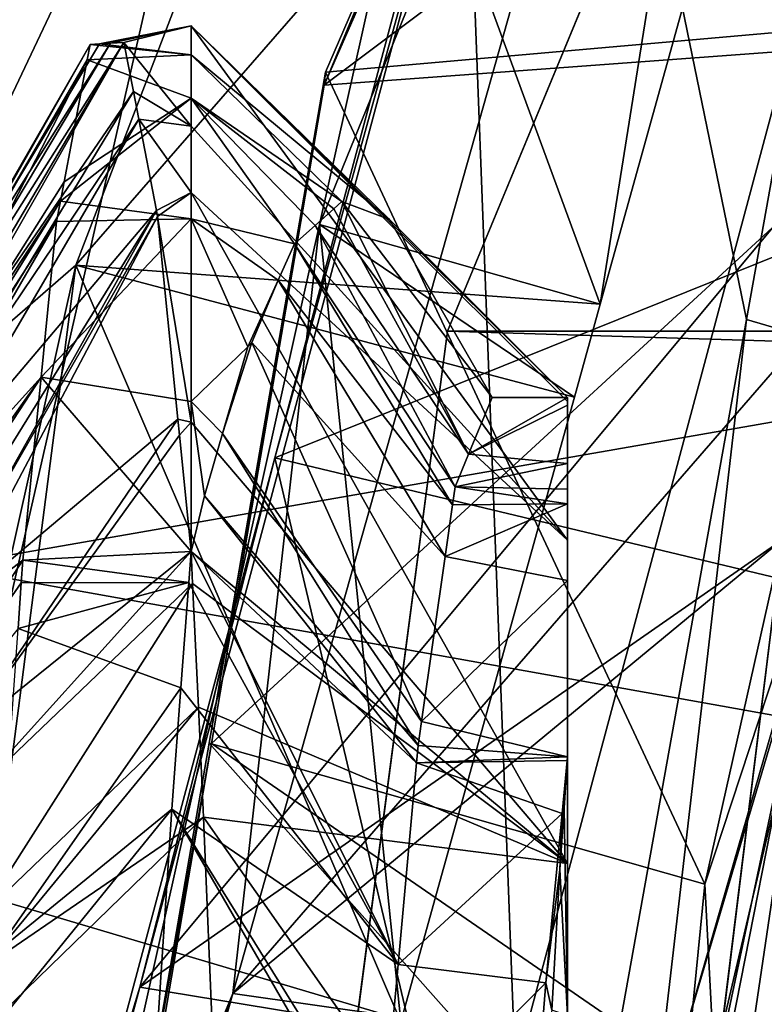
# Model space of a CAD drawing. Extents: x 0 to 200, y 18 to 95.
# Tile 36 of 256: x 34.272 to 35.262, y 48.921 to 50.229. Entities that reach past the tile are written whole.
import ezdxf

# ---------------------------------------------------------------- set-up
doc = ezdxf.new("R2010")
doc.units = 0

msp = doc.modelspace()

# ---------------------------------------------------------------- linework, layer by layer
for points in [[(32.548428, 54.895134, 1.499999), (31.358555, 52.606842, 1.499999), (38.450687, 49.605213, 1.499999)], [(38.81921, 50.385906, 1.499999), (32.548428, 54.895134, 1.499999), (38.450687, 49.605213, 1.499999)], [(29.777065, 48.735497), (57.841534, 53.63353), (29.699997, 47.227016)], [(57.841534, 53.63353), (58.344566, 52.458443), (29.699997, 47.227016)], [(29.962137, 50.000259), (57.841534, 53.63353), (29.777065, 48.735497)], [(30.255661, 51.244335), (57.841534, 53.63353), (29.962137, 50.000259)], [(36.018936, 52.935329, 31.759167), (35.17115, 51.379719, 31.800529), (35.474136, 50.190804, 31.391243)], [(31.358555, 52.606842, 1.499999), (30.602217, 50.141075, 1.499999), (38.188873, 48.782566, 1.499999)], [(38.450687, 49.605213, 1.499999), (31.358555, 52.606842, 1.499999), (38.188873, 48.782566, 1.499999)], [(58.344566, 52.458443), (58.744335, 51.244335), (29.699997, 47.227016)], [(34.739777, 52.443958, 63.25), (33.848511, 50.231045, 63.25), (33.912987, 50.21286, 63.5)], [(34.798859, 52.41238, 63.5), (34.739777, 52.443958, 63.25), (33.912987, 50.21286, 63.5)], [(34.798859, 52.41238, 63.5), (33.912987, 50.21286, 63.5), (33.958138, 50.199066, 256.876404)], [(34.335239, 51.431522, 257.182404), (34.798859, 52.41238, 63.5), (33.958138, 50.199066, 256.876404)], [(35.839737, 52.227016, 2.686884), (44.499992, 47.227016, 2.686884), (34.499989, 47.227016, 2.686884)], [(34.840733, 49.815205, 282.572418), (35.839737, 52.227016, 2.686884), (34.499989, 47.227016, 2.686884)], [(117.93441, 49.815205, 282.572418), (35.839737, 52.227016, 281.573425), (34.840733, 49.815205, 282.572418)], [(35.839737, 52.227016, 281.573425), (35.839737, 52.227016, 2.686884), (34.840733, 49.815205, 282.572418)], [(35.550579, 52.134079, 33.480324), (35.772442, 50.96463, 33.934185), (34.676701, 50.142056, 33.531132)], [(34.818916, 50.4841, 33.323059), (35.550579, 52.134079, 33.480324), (34.676701, 50.142056, 33.531132)], [(29.884443, 50.60128, 27.5), (34.36409, 52.108208, 27.5), (33.249989, 47.227016, 27.5)], [(34.36409, 52.108208, 27.5), (34.814583, 51.891266, 28), (33.249989, 47.227016, 27.5)], [(34.814583, 51.891266, 29.5), (35.16227, 52.028786, 29.5), (34.019516, 49.619118, 29.5)], [(35.16227, 52.028786, 29.5), (34.346684, 49.902905, 29.5), (34.019516, 49.619118, 29.5)], [(35.16227, 52.028786, 29.5), (35.390987, 51.101551, 30.101215), (34.346684, 49.902905, 29.5)], [(34.814583, 51.891266, 28), (33.749996, 47.227016, 28), (33.249989, 47.227016, 27.5)], [(34.814583, 51.891266, 28), (34.814583, 51.891266, 29.5), (33.749996, 47.227016, 28)], [(34.814583, 51.891266, 29.5), (34.019516, 49.619118, 29.5), (33.749996, 47.227016, 28)], [(34.953041, 48.244423, 34.5), (34.814583, 51.891266, 34.5), (33.749996, 47.227016, 34.5)], [(34.814583, 51.891266, 34.5), (34.814583, 51.891266, 49), (33.749996, 47.227016, 34.5)], [(34.814583, 51.891266, 49), (33.749996, 47.227016, 49), (33.749996, 47.227016, 34.5)], [(34.814583, 51.891266, 49), (41.035889, 49.227016, 49), (33.749996, 47.227016, 49)], [(35.237759, 49.830742, 34.5), (34.814583, 51.891266, 34.5), (34.953041, 48.244423, 34.5)], [(34.814583, 51.891266, 49), (42.499989, 50.691116, 49), (41.035889, 49.227016, 49)], [(35.34153, 50.408886, 34.5), (34.814583, 51.891266, 34.5), (35.237759, 49.830742, 34.5)], [(35.33326, 51.669514, 30.299023), (34.796684, 50.522949, 30.325537), (35.043629, 49.850914, 30.121138)], [(35.390987, 51.101551, 30.101215), (35.33326, 51.669514, 30.299023), (35.043629, 49.850914, 30.121138)], [(34.252911, 51.61454, 257.595337), (34.375996, 51.615707, 257.431183), (33.735664, 50.121185, 257.172241)], [(34.375996, 51.615707, 257.431183), (33.853142, 50.125046, 257.004089), (33.735664, 50.121185, 257.172241)], [(34.375996, 51.615707, 257.431183), (34.335239, 51.431522, 257.182404), (33.853142, 50.125046, 257.004089)], [(34.335239, 51.431522, 257.182404), (33.958138, 50.199066, 256.876404), (33.853142, 50.125046, 257.004089)], [(35.17115, 51.379719, 31.800529), (34.980984, 51.030773, 31.809807), (35.474136, 50.190804, 31.391243)], [(35.236897, 51.349361, 30.500292), (35.450817, 49.966232, 30.962784), (34.555553, 48.935143, 30.559135)], [(34.670456, 49.957104, 30.338158), (35.236897, 51.349361, 30.500292), (34.555553, 48.935143, 30.559135)], [(34.796684, 50.522949, 30.325537), (35.236897, 51.349361, 30.500292), (34.670456, 49.957104, 30.338158)], [(35.236897, 51.349361, 30.500292), (35.871105, 51.054245, 30.933399), (35.450817, 49.966232, 30.962784)], [(58.744335, 51.244335), (59.037842, 50.000259), (29.699997, 47.227016)], [(34.346684, 49.902905, 29.5), (35.390987, 51.101551, 30.101215), (35.043629, 49.850914, 30.121138)], [(35.432251, 49.977917, 31.396709), (34.980984, 51.030773, 31.809807), (34.610973, 49.646736, 31.84325)], [(34.980984, 51.030773, 31.809807), (34.908546, 50.721031, 32.016747), (34.610973, 49.646736, 31.84325)], [(35.474136, 50.190804, 31.391243), (34.980984, 51.030773, 31.809807), (35.432251, 49.977917, 31.396709)], [(91.499992, 47.227016, 263.5), (33.5, 50.977016, 264.504822), (33.5, 47.227016, 263.5)], [(91.499992, 50.977016, 264.504822), (33.5, 50.977016, 264.504822), (91.499992, 47.227016, 263.5)], [(91.499992, 50.977016, 277.495178), (91.499992, 47.227016, 278.5), (33.5, 47.227016, 278.5)], [(33.5, 50.977016, 277.495178), (91.499992, 50.977016, 277.495178), (33.5, 47.227016, 278.5)], [(35.772442, 50.96463, 33.934185), (35.547836, 50.20615, 33.954327), (34.676701, 50.142056, 33.531132)], [(34.908546, 50.721031, 32.016747), (35.595371, 50.340614, 32.452675), (34.431847, 48.943367, 32.059673)], [(34.610973, 49.646736, 31.84325), (34.908546, 50.721031, 32.016747), (34.431847, 48.943367, 32.059673)], [(34.796684, 50.522949, 30.325537), (34.670456, 49.957104, 30.338158), (35.043629, 49.850914, 30.121138)], [(34.678684, 50.159264, 33.331318), (34.818916, 50.4841, 33.323059), (34.676701, 50.142056, 33.531132)], [(35.563259, 50.237049, 32.889435), (34.818916, 50.4841, 33.323059), (34.678684, 50.159264, 33.331318)], [(35.34153, 50.408886, 34.5), (35.237759, 49.830742, 34.5), (35.414829, 49.778988, 34.40218)], [(66.499992, 47.227016, 285), (66.499992, 50.376331, 284.641174), (29.499992, 47.227016, 285)], [(66.499992, 50.376331, 284.641174), (29.499992, 50.376331, 284.641174), (29.499992, 47.227016, 285)], [(35.595371, 50.340614, 32.452675), (35.285339, 49.537872, 32.474354), (34.431847, 48.943367, 32.059673)], [(35.563259, 50.237049, 32.889435), (34.678684, 50.159264, 33.331318), (35.182537, 49.080372, 32.920113)], [(35.285339, 49.537872, 32.474354), (35.563259, 50.237049, 32.889435), (35.182537, 49.080372, 32.920113)], [(34.378334, 50.196884, 9.804718), (34.499989, 50.22065, 10.195353), (34.499989, 50.182484, 9.808414)], [(34.392609, 50.197689, 10.072704), (34.499989, 50.22065, 10.195353), (34.378334, 50.196884, 9.804718)], [(34.410656, 50.198715, 10.411825), (34.499989, 50.22065, 10.195353), (34.392609, 50.197689, 10.072704)], [(34.499989, 50.22065, 10.195353), (34.410656, 50.198715, 10.411825), (34.499989, 50.08744, 10.767765)], [(34.999996, 49.72171, 10.162793), (34.499989, 50.22065, 10.195353), (34.999996, 49.537262, 10.955386)], [(34.499989, 50.22065, 10.195353), (34.499989, 50.08744, 10.767765), (34.999996, 49.537262, 10.955386)], [(34.999996, 49.727016, 10.000002), (34.499989, 50.22065, 10.195353), (34.999996, 49.72171, 10.162793)], [(34.763397, 49.963619, 10.000002), (34.499989, 50.22065, 10.195353), (34.999996, 49.727016, 10.000002)], [(34.499989, 50.182484, 9.808414), (34.499989, 50.22065, 10.195353), (34.763397, 49.963619, 10.000002)], [(34.410656, 50.198715, 10.411825), (34.10384, 49.714836, 10.060154), (34.119724, 49.706902, 10.309093)], [(34.410656, 50.198715, 10.411825), (34.392609, 50.197689, 10.072704), (34.10384, 49.714836, 10.060154)], [(34.410656, 50.198715, 10.411825), (34.119724, 49.706902, 10.309093), (34.123257, 49.695366, 10.363012)], [(34.423218, 50.133823, 10.638706), (34.410656, 50.198715, 10.411825), (34.123257, 49.695366, 10.363012)], [(34.410656, 50.198715, 10.411825), (34.423218, 50.133823, 10.638706), (34.499989, 50.08744, 10.767765)], [(34.527092, 49.267334, 33.55191), (35.547836, 50.20615, 33.954327), (35.143986, 48.842464, 33.99054)], [(34.676701, 50.142056, 33.531132), (35.547836, 50.20615, 33.954327), (34.527092, 49.267334, 33.55191)], [(35.547836, 50.20615, 33.954327), (35.414829, 49.778988, 34.40218), (35.143986, 48.842464, 33.99054)], [(34.365891, 50.196178, 9.570778), (34.361958, 50.175476, 9.499874), (34.074947, 49.683376, 9.609326)], [(34.091888, 49.72081, 9.872642), (34.365891, 50.196178, 9.570778), (34.074947, 49.683376, 9.609326)], [(34.392609, 50.197689, 10.072704), (34.091888, 49.72081, 9.872642), (34.10384, 49.714836, 10.060154)], [(34.392609, 50.197689, 10.072704), (34.378334, 50.196884, 9.804718), (34.091888, 49.72081, 9.872642)], [(34.378334, 50.196884, 9.804718), (34.365891, 50.196178, 9.570778), (34.091888, 49.72081, 9.872642)], [(34.365891, 50.196178, 9.570778), (34.499989, 50.182484, 9.808414), (34.361958, 50.175476, 9.499874)], [(34.365891, 50.196178, 9.570778), (34.378334, 50.196884, 9.804718), (34.499989, 50.182484, 9.808414)], [(34.0634, 49.657875, 9.429924), (34.361958, 50.175476, 9.499874), (34.042625, 49.556412, 9.120159)], [(34.361958, 50.175476, 9.499874), (34.331261, 50.013802, 8.94627), (34.042625, 49.556412, 9.120159)], [(34.073235, 49.679596, 9.582717), (34.361958, 50.175476, 9.499874), (34.0634, 49.657875, 9.429924)], [(34.074947, 49.683376, 9.609326), (34.361958, 50.175476, 9.499874), (34.073235, 49.679596, 9.582717)], [(34.361958, 50.175476, 9.499874), (34.499989, 50.124794, 9.223543), (34.331261, 50.013802, 8.94627)], [(34.361958, 50.175476, 9.499874), (34.499989, 50.182484, 9.808414), (34.499989, 50.124794, 9.223543)], [(34.700394, 49.98753, 9.533875), (34.499989, 50.182484, 9.808414), (34.763397, 49.963619, 10.000002)], [(34.499989, 50.124794, 9.223543), (34.499989, 50.182484, 9.808414), (34.700394, 49.98753, 9.533875)], [(34.678684, 50.159264, 33.331318), (34.524067, 49.267693, 33.35244), (35.182537, 49.080372, 32.920113)], [(34.678684, 50.159264, 33.331318), (34.676701, 50.142056, 33.531132), (34.524067, 49.267693, 33.35244)], [(38.038387, 47.93248, 1.499999), (30.602217, 50.141075, 1.499999), (30.304358, 47.579166, 1.499999)], [(38.188873, 48.782566, 1.499999), (30.602217, 50.141075, 1.499999), (38.038387, 47.93248, 1.499999)], [(34.423218, 50.133823, 10.638706), (34.123257, 49.695366, 10.363012), (34.134537, 49.658447, 10.535583)], [(34.430401, 50.096725, 10.768429), (34.423218, 50.133823, 10.638706), (34.134537, 49.658447, 10.535583)], [(34.423218, 50.133823, 10.638706), (34.430401, 50.096725, 10.768429), (34.499989, 50.08744, 10.767765)], [(34.524067, 49.267693, 33.35244), (34.676701, 50.142056, 33.531132), (34.527092, 49.267334, 33.55191)], [(34.326302, 49.987709, 8.856922), (34.499989, 50.124794, 9.223543), (34.499989, 49.964375, 8.869357)], [(34.331261, 50.013802, 8.94627), (34.499989, 50.124794, 9.223543), (34.326302, 49.987709, 8.856922)], [(34.499989, 50.124794, 9.223543), (34.664974, 49.955708, 9.267356), (34.637512, 49.931053, 9.060882)], [(34.499989, 49.964375, 8.869357), (34.499989, 50.124794, 9.223543), (34.637512, 49.931053, 9.060882)], [(34.499989, 50.124794, 9.223543), (34.68956, 49.977791, 9.452317), (34.664974, 49.955708, 9.267356)], [(34.499989, 50.124794, 9.223543), (34.700394, 49.98753, 9.533875), (34.68956, 49.977791, 9.452317)], [(34.430401, 50.096725, 10.768429), (34.134537, 49.658447, 10.535583), (34.147949, 49.614513, 10.740943)], [(34.453899, 49.975288, 11.193037), (34.430401, 50.096725, 10.768429), (34.147949, 49.614513, 10.740943)], [(34.499989, 49.99931, 11.146463), (34.430401, 50.096725, 10.768429), (34.453899, 49.975288, 11.193037)], [(34.499989, 50.08744, 10.767765), (34.430401, 50.096725, 10.768429), (34.499989, 49.99931, 11.146463)], [(34.499989, 50.08744, 10.767765), (34.499989, 49.99931, 11.146463), (34.999996, 49.537262, 10.955386)], [(34.331261, 50.013802, 8.94627), (34.326302, 49.987709, 8.856922), (34.042625, 49.556412, 9.120159)], [(59.037842, 50.000259), (59.222916, 48.735497), (29.699997, 47.227016)], [(34.499989, 49.99931, 11.146463), (34.453899, 49.975288, 11.193037), (34.455433, 49.967396, 11.220623)], [(34.499989, 49.99931, 11.146463), (34.455433, 49.967396, 11.220623), (34.499989, 49.69405, 11.649083)], [(34.999996, 49.537262, 10.955386), (34.499989, 49.99931, 11.146463), (34.999996, 49.108028, 11.646751)], [(34.499989, 49.99931, 11.146463), (34.499989, 49.69405, 11.649083), (34.999996, 49.108028, 11.646751)], [(34.326302, 49.987709, 8.856922), (34.32119, 49.960758, 8.764636), (34.034641, 49.517426, 9.001132)], [(34.042625, 49.556412, 9.120159), (34.326302, 49.987709, 8.856922), (34.034641, 49.517426, 9.001132)], [(34.326302, 49.987709, 8.856922), (34.499989, 49.964375, 8.869357), (34.32119, 49.960758, 8.764636)], [(35.432251, 49.977917, 31.396709), (34.610973, 49.646736, 31.84325), (35.333141, 49.474293, 31.409641)], [(34.664974, 49.955708, 9.267356), (34.68956, 49.977791, 9.452317), (34.868687, 49.651711, 9.516478)], [(34.68956, 49.977791, 9.452317), (34.700394, 49.98753, 9.533875), (34.868687, 49.651711, 9.516478)], [(34.700394, 49.98753, 9.533875), (34.899994, 49.727016, 10.000002), (34.868687, 49.651711, 9.516478)], [(34.700394, 49.98753, 9.533875), (34.763397, 49.963619, 10.000002), (34.899994, 49.727016, 10.000002)], [(34.453899, 49.975288, 11.193037), (34.147949, 49.614513, 10.740943), (34.165249, 49.510174, 10.990832)], [(34.453899, 49.975288, 11.193037), (34.165249, 49.510174, 10.990832), (34.171566, 49.471973, 11.082321)], [(34.455433, 49.967396, 11.220623), (34.453899, 49.975288, 11.193037), (34.171566, 49.471973, 11.082321)], [(34.455433, 49.967396, 11.220623), (34.171566, 49.471973, 11.082321), (34.176662, 49.441257, 11.155892)], [(34.482418, 49.698029, 11.651058), (34.455433, 49.967396, 11.220623), (34.176662, 49.441257, 11.155892)], [(34.30064, 49.754116, 8.438565), (34.499989, 49.964375, 8.869357), (34.499989, 49.721901, 8.334)], [(34.32119, 49.960758, 8.764636), (34.499989, 49.964375, 8.869357), (34.30064, 49.754116, 8.438565)], [(34.455433, 49.967396, 11.220623), (34.482418, 49.698029, 11.651058), (34.499989, 49.69405, 11.649083)], [(34.499989, 49.964375, 8.869357), (34.575298, 49.794388, 8.599133), (34.499989, 49.721901, 8.334)], [(34.499989, 49.964375, 8.869357), (34.615665, 49.883068, 8.898757), (34.575298, 49.794388, 8.599133)], [(34.499989, 49.964375, 8.869357), (34.637512, 49.931053, 9.060882), (34.615665, 49.883068, 8.898757)], [(35.450817, 49.966232, 30.962784), (35.285339, 49.537872, 30.974352), (34.555553, 48.935143, 30.559135)], [(34.763397, 49.963619, 10.000002), (34.999996, 49.727016, 10.000002), (34.899994, 49.727016, 10.000002)], [(34.32119, 49.960758, 8.764636), (34.30064, 49.754116, 8.438565), (34.025654, 49.450222, 8.877553)], [(34.034641, 49.517426, 9.001132), (34.32119, 49.960758, 8.764636), (34.025654, 49.450222, 8.877553)], [(34.77879, 48.897423, 30.136328), (34.670456, 49.957104, 30.338158), (34.311756, 48.34901, 30.374023)], [(34.670456, 49.957104, 30.338158), (34.555553, 48.935143, 30.559135), (34.311756, 48.34901, 30.374023)], [(34.637512, 49.931053, 9.060882), (34.664974, 49.955708, 9.267356), (34.850746, 49.608536, 9.239256)], [(34.664974, 49.955708, 9.267356), (34.868687, 49.651711, 9.516478), (34.850746, 49.608536, 9.239256)], [(35.009323, 49.727417, 30.123106), (34.670456, 49.957104, 30.338158), (34.77879, 48.897423, 30.136328)], [(35.043629, 49.850914, 30.121138), (34.670456, 49.957104, 30.338158), (35.009323, 49.727417, 30.123106)], [(34.615665, 49.883068, 8.898757), (34.637512, 49.931053, 9.060882), (34.847275, 49.584312, 9.19082)], [(34.637512, 49.931053, 9.060882), (34.850746, 49.608536, 9.239256), (34.847275, 49.584312, 9.19082)], [(34.019516, 49.619118, 29.5), (34.346684, 49.902905, 29.5), (33.749996, 47.227016, 29.5)], [(34.346684, 49.902905, 29.5), (33.999996, 47.227016, 29.5), (33.749996, 47.227016, 29.5)], [(34.346684, 49.902905, 29.5), (34.77879, 48.897423, 30.136328), (33.999996, 47.227016, 29.5)], [(34.346684, 49.902905, 29.5), (35.009323, 49.727417, 30.123106), (34.77879, 48.897423, 30.136328)], [(34.346684, 49.902905, 29.5), (35.043629, 49.850914, 30.121138), (35.009323, 49.727417, 30.123106)], [(34.615665, 49.883068, 8.898757), (34.580395, 49.800335, 8.624226), (34.575298, 49.794388, 8.599133)], [(34.580395, 49.800335, 8.624226), (34.615665, 49.883068, 8.898757), (34.837486, 49.51577, 9.05376)], [(34.615665, 49.883068, 8.898757), (34.847275, 49.584312, 9.19082), (34.837486, 49.51577, 9.05376)], [(35.054325, 48.2472, 34.441814), (35.237759, 49.830742, 34.5), (34.953041, 48.244423, 34.5)], [(35.414829, 49.778988, 34.40218), (35.237759, 49.830742, 34.5), (35.054325, 48.2472, 34.441814)], [(34.499989, 47.227016, 282.913177), (34.840733, 49.815205, 282.572418), (34.499989, 47.227016, 2.686884)], [(118.275154, 47.227016, 282.913177), (34.840733, 49.815205, 282.572418), (34.499989, 47.227016, 282.913177)], [(117.93441, 49.815205, 282.572418), (34.840733, 49.815205, 282.572418), (118.275154, 47.227016, 282.913177)], [(34.499989, 49.721901, 8.334), (34.575298, 49.794388, 8.599133), (34.541695, 49.67905, 8.360099)], [(34.541695, 49.67905, 8.360099), (34.580395, 49.800335, 8.624226), (34.806175, 49.296638, 8.615561)], [(34.575298, 49.794388, 8.599133), (34.580395, 49.800335, 8.624226), (34.541695, 49.67905, 8.360099)], [(34.580395, 49.800335, 8.624226), (34.837486, 49.51577, 9.05376), (34.806175, 49.296638, 8.615561)], [(35.143986, 48.842464, 33.99054), (35.414829, 49.778988, 34.40218), (35.054325, 48.2472, 34.441814)], [(34.30064, 49.754116, 8.438565), (34.27644, 49.510799, 8.054618), (34.006073, 49.303879, 8.608449)], [(34.011929, 49.347649, 8.688938), (34.30064, 49.754116, 8.438565), (34.006073, 49.303879, 8.608449)], [(34.025654, 49.450222, 8.877553), (34.30064, 49.754116, 8.438565), (34.011929, 49.347649, 8.688938)], [(34.30064, 49.754116, 8.438565), (34.499989, 49.522556, 8.068554), (34.27644, 49.510799, 8.054618)], [(34.30064, 49.754116, 8.438565), (34.499989, 49.721901, 8.334), (34.499989, 49.522556, 8.068554)], [(34.499989, 49.721901, 8.334), (34.517586, 49.596272, 8.188539), (34.499989, 49.522556, 8.068554)], [(34.499989, 49.721901, 8.334), (34.541695, 49.67905, 8.360099), (34.517586, 49.596272, 8.188539)], [(34.899994, 49.727016, 10.000002), (34.999996, 49.727016, 10.000002), (34.868687, 49.651711, 9.516478)], [(34.999996, 49.727016, 10.000002), (34.999996, 49.716633, 9.763784), (34.868687, 49.651711, 9.516478)], [(34.868687, 49.651711, 9.516478), (34.999996, 49.716633, 9.763784), (34.999996, 49.639153, 9.331636)], [(34.999996, 49.716633, 9.763784), (34.999996, 49.727016, 10.000002), (34.999996, 44.987686, 11.111486)], [(34.999996, 49.727016, 10.000002), (34.999996, 49.72171, 10.162793), (34.999996, 44.987686, 11.111486)], [(34.999996, 49.72171, 10.162793), (34.999996, 49.537262, 10.955386), (34.999996, 44.987686, 11.111486)], [(34.999996, 49.639153, 9.331636), (34.999996, 49.716633, 9.763784), (34.999996, 44.987686, 11.111486)], [(34.482418, 49.698029, 11.651058), (34.176662, 49.441257, 11.155892), (34.195869, 49.277473, 11.40913)], [(34.48452, 49.677025, 11.684619), (34.482418, 49.698029, 11.651058), (34.195869, 49.277473, 11.40913)], [(34.499989, 49.69405, 11.649083), (34.482418, 49.698029, 11.651058), (34.48452, 49.677025, 11.684619)], [(34.499989, 49.69405, 11.649083), (34.48452, 49.677025, 11.684619), (34.499989, 49.522556, 11.931449)], [(34.499989, 49.69405, 11.649083), (34.499989, 49.522556, 11.931449), (34.999996, 49.108028, 11.646751)], [(34.499989, 49.522556, 11.931449), (34.48452, 49.677025, 11.684619), (34.195869, 49.277473, 11.40913)], [(34.517586, 49.596272, 8.188539), (34.541695, 49.67905, 8.360099), (34.801601, 49.264652, 8.551601)], [(34.541695, 49.67905, 8.360099), (34.806175, 49.296638, 8.615561), (34.801601, 49.264652, 8.551601)], [(34.868687, 49.651711, 9.516478), (34.999996, 49.639153, 9.331636), (34.850746, 49.608536, 9.239256)], [(34.610973, 49.646736, 31.84325), (34.35564, 48.691704, 31.866325), (35.024166, 47.904354, 31.449951)], [(34.610973, 49.646736, 31.84325), (34.431847, 48.943367, 32.059673), (34.35564, 48.691704, 31.866325)], [(35.333141, 49.474293, 31.409641), (34.610973, 49.646736, 31.84325), (35.024166, 47.904354, 31.449951)], [(34.850746, 49.608536, 9.239256), (34.999996, 49.639153, 9.331636), (34.999996, 49.605434, 9.242207)], [(34.999996, 49.605434, 9.242207), (34.999996, 49.639153, 9.331636), (34.999996, 44.987686, 11.111486)], [(34.499989, 49.522556, 8.068554), (34.517586, 49.596272, 8.188539), (34.799473, 49.241417, 8.527715)], [(34.517586, 49.596272, 8.188539), (34.801601, 49.264652, 8.551601), (34.799473, 49.241417, 8.527715)], [(34.850746, 49.608536, 9.239256), (34.999996, 49.585564, 9.189506), (34.847275, 49.584312, 9.19082)], [(34.850746, 49.608536, 9.239256), (34.999996, 49.605434, 9.242207), (34.999996, 49.585564, 9.189506)], [(34.999996, 49.585564, 9.189506), (34.999996, 49.605434, 9.242207), (34.999996, 44.987686, 11.111486)], [(34.837486, 49.51577, 9.05376), (34.999996, 49.585564, 9.189506), (34.999996, 49.483662, 8.919231)], [(34.847275, 49.584312, 9.19082), (34.999996, 49.585564, 9.189506), (34.837486, 49.51577, 9.05376)], [(34.999996, 49.585564, 9.189506), (34.999996, 44.749344, 10.333397), (34.999996, 44.727016, 10.000002)], [(34.999996, 49.483662, 8.919231), (34.999996, 49.585564, 9.189506), (34.999996, 44.727016, 10.000002)], [(34.999996, 49.585564, 9.189506), (34.999996, 44.987686, 11.111486), (34.999996, 44.749344, 10.333397)], [(34.431847, 48.943367, 32.059673), (35.285339, 49.537872, 32.474354), (35.196438, 48.817944, 32.49263)], [(34.555553, 48.935143, 30.559135), (35.285339, 49.537872, 30.974352), (35.199581, 48.843388, 30.991982)], [(34.999996, 49.537262, 10.955386), (34.999996, 49.108028, 11.646751), (34.999996, 44.987686, 11.111486)], [(35.285339, 49.537872, 32.474354), (35.182537, 49.080372, 32.920113), (35.196438, 48.817944, 32.49263)], [(35.285339, 49.537872, 30.974352), (35.333141, 49.474293, 31.409641), (35.199581, 48.843388, 30.991982)], [(34.499989, 49.522556, 11.931449), (34.195869, 49.277473, 11.40913), (34.20536, 49.196571, 11.534214)], [(34.501968, 49.479858, 11.971742), (34.499989, 49.522556, 11.931449), (34.20536, 49.196571, 11.534214)], [(34.27644, 49.510799, 8.054618), (34.499989, 49.522556, 8.068554), (34.496872, 49.481247, 8.026854)], [(34.496872, 49.481247, 8.026854), (34.499989, 49.522556, 8.068554), (34.774944, 48.973804, 8.252636)], [(34.499989, 49.522556, 8.068554), (34.799473, 49.241417, 8.527715), (34.774944, 48.973804, 8.252636)], [(34.499989, 49.522556, 11.931449), (34.501968, 49.479858, 11.971742), (34.999996, 49.108028, 11.646751)], [(34.27644, 49.510799, 8.054618), (34.274296, 49.480659, 8.027926), (33.981236, 49.058601, 8.306376)], [(34.006073, 49.303879, 8.608449), (34.27644, 49.510799, 8.054618), (33.981236, 49.058601, 8.306376)], [(34.27644, 49.510799, 8.054618), (34.496872, 49.481247, 8.026854), (34.274296, 49.480659, 8.027926)], [(34.837486, 49.51577, 9.05376), (34.999996, 49.483662, 8.919231), (34.806175, 49.296638, 8.615561)], [(34.274296, 49.480659, 8.027926), (34.270004, 49.420284, 7.974464), (33.981236, 49.058601, 8.306376)], [(34.501968, 49.479858, 11.971742), (34.20536, 49.196571, 11.534214), (34.22028, 49.037422, 11.705775)], [(34.509598, 49.315498, 12.126856), (34.501968, 49.479858, 11.971742), (34.22028, 49.037422, 11.705775)], [(34.270004, 49.420284, 7.974464), (34.496872, 49.481247, 8.026854), (34.486324, 49.341328, 7.885616)], [(34.274296, 49.480659, 8.027926), (34.496872, 49.481247, 8.026854), (34.270004, 49.420284, 7.974464)], [(34.486324, 49.341328, 7.885616), (34.496872, 49.481247, 8.026854), (34.774944, 48.973804, 8.252636)], [(34.501968, 49.479858, 11.971742), (34.509598, 49.315498, 12.126856), (34.999996, 49.108028, 11.646751)], [(34.806175, 49.296638, 8.615561), (34.999996, 49.483662, 8.919231), (34.999996, 49.249557, 8.530539)], [(34.999996, 49.249557, 8.530539), (34.999996, 49.483662, 8.919231), (34.999996, 44.727016, 10.000002)], [(35.333141, 49.474293, 31.409641), (35.024166, 47.904354, 31.449951), (34.999996, 47.227016, 31.033012)], [(35.199581, 48.843388, 30.991982), (35.333141, 49.474293, 31.409641), (34.999996, 47.227016, 31.033012)], [(34.270004, 49.420284, 7.974464), (34.486324, 49.341328, 7.885616), (34.239307, 48.988365, 7.592)], [(34.486324, 49.341328, 7.885616), (34.474136, 49.179901, 7.722668), (34.239307, 48.988365, 7.592)], [(34.474136, 49.179901, 7.722668), (34.486324, 49.341328, 7.885616), (34.774944, 48.973804, 8.252636)], [(34.509598, 49.315498, 12.126856), (34.22028, 49.037422, 11.705775), (34.226479, 48.971222, 11.777133)], [(34.51638, 49.169281, 12.264848), (34.509598, 49.315498, 12.126856), (34.226479, 48.971222, 11.777133)], [(34.509598, 49.315498, 12.126856), (34.51638, 49.169281, 12.264848), (34.999996, 49.108028, 11.646751)], [(34.801601, 49.264652, 8.551601), (34.806175, 49.296638, 8.615561), (34.999996, 49.249557, 8.530539)], [(34.524067, 49.267693, 33.35244), (34.422249, 48.680618, 33.366348), (35.133392, 48.581467, 32.932732)], [(34.524067, 49.267693, 33.35244), (34.527092, 49.267334, 33.55191), (34.422249, 48.680618, 33.366348)], [(34.527092, 49.267334, 33.55191), (34.429268, 48.695362, 33.565495), (34.422249, 48.680618, 33.366348)], [(34.527092, 49.267334, 33.55191), (35.143986, 48.842464, 33.99054), (34.429268, 48.695362, 33.565495)], [(35.182537, 49.080372, 32.920113), (34.524067, 49.267693, 33.35244), (35.133392, 48.581467, 32.932732)], [(34.801601, 49.264652, 8.551601), (34.999996, 49.249557, 8.530539), (34.799473, 49.241417, 8.527715)], [(34.999996, 49.249557, 8.530539), (34.999504, 49.244522, 8.524865), (34.799473, 49.241417, 8.527715)], [(34.799473, 49.241417, 8.527715), (34.999504, 49.244522, 8.524865), (34.992771, 49.174141, 8.445601)], [(34.999504, 49.244522, 8.524865), (34.995407, 49.18161, 8.438933), (34.992771, 49.174141, 8.445601)], [(34.995407, 49.18161, 8.438933), (34.999996, 49.249557, 8.530539), (34.999996, 48.905941, 8.14765)], [(34.999504, 49.244522, 8.524865), (34.999996, 49.249557, 8.530539), (34.995407, 49.18161, 8.438933)], [(34.999996, 48.905941, 8.14765), (34.999996, 49.249557, 8.530539), (34.999996, 44.727016, 10.000002)], [(34.799473, 49.241417, 8.527715), (34.992771, 49.174141, 8.445601), (34.774944, 48.973804, 8.252636)], [(41.035889, 49.227016, 49), (40.5, 47.227016, 49), (33.749996, 47.227016, 49)], [(34.239307, 48.988365, 7.592), (34.474136, 49.179901, 7.722668), (34.231693, 48.881413, 7.497292)], [(34.474136, 49.179901, 7.722668), (34.455063, 48.889179, 7.511787), (34.231693, 48.881413, 7.497292)], [(34.455063, 48.889179, 7.511787), (34.474136, 49.179901, 7.722668), (34.75061, 48.702339, 7.987861)], [(34.474136, 49.179901, 7.722668), (34.752712, 48.731331, 8.003391), (34.75061, 48.702339, 7.987861)], [(34.474136, 49.179901, 7.722668), (34.774944, 48.973804, 8.252636), (34.752712, 48.731331, 8.003391)], [(34.98988, 49.099941, 8.328833), (34.995407, 49.18161, 8.438933), (34.999996, 48.905941, 8.14765)], [(34.992771, 49.174141, 8.445601), (34.995407, 49.18161, 8.438933), (34.98988, 49.099941, 8.328833)], [(34.51638, 49.169281, 12.264848), (34.226479, 48.971222, 11.777133), (34.233585, 48.895233, 11.859048)], [(34.51638, 49.169281, 12.264848), (34.233585, 48.895233, 11.859048), (34.52903, 48.860332, 12.473367)], [(34.999996, 49.108028, 11.646751), (34.51638, 49.169281, 12.264848), (34.999996, 48.479488, 12.163631)], [(34.51638, 49.169281, 12.264848), (34.52903, 48.860332, 12.473367), (34.999996, 48.479488, 12.163631)], [(34.774944, 48.973804, 8.252636), (34.992771, 49.174141, 8.445601), (34.971237, 48.949512, 8.192636)], [(34.992771, 49.174141, 8.445601), (34.98988, 49.099941, 8.328833), (34.971237, 48.949512, 8.192636)], [(34.971237, 48.949512, 8.192636), (34.98988, 49.099941, 8.328833), (34.97921, 48.913166, 8.138865)], [(34.97921, 48.913166, 8.138865), (34.98988, 49.099941, 8.328833), (34.999996, 48.905941, 8.14765)], [(34.999996, 49.108028, 11.646751), (34.999996, 48.479488, 12.163631), (34.999996, 44.987686, 11.111486)], [(35.196438, 48.817944, 32.49263), (35.182537, 49.080372, 32.920113), (35.133392, 48.581467, 32.932732)], [(34.774944, 48.973804, 8.252636), (34.971237, 48.949512, 8.192636), (34.752712, 48.731331, 8.003391)], [(34.431847, 48.943367, 32.059673), (34.377991, 48.742542, 32.064522), (34.35564, 48.691704, 31.866325)], [(34.431847, 48.943367, 32.059673), (35.196438, 48.817944, 32.49263), (34.377991, 48.742542, 32.064522)], [(34.971237, 48.949512, 8.192636), (34.962177, 48.838623, 8.103777), (34.752712, 48.731331, 8.003391)], [(34.971237, 48.949512, 8.192636), (34.97921, 48.913166, 8.138865), (34.962177, 48.838623, 8.103777)], [(34.555553, 48.935143, 30.559135), (35.199581, 48.843388, 30.991982), (34.275784, 47.943874, 30.583298)], [(34.311859, 48.205742, 30.377752), (34.555553, 48.935143, 30.559135), (34.275784, 47.943874, 30.583298)], [(34.311756, 48.34901, 30.374023), (34.555553, 48.935143, 30.559135), (34.311859, 48.205742, 30.377752)]]:
    msp.add_3dface(points)

doc.saveas('drawing.dxf')
